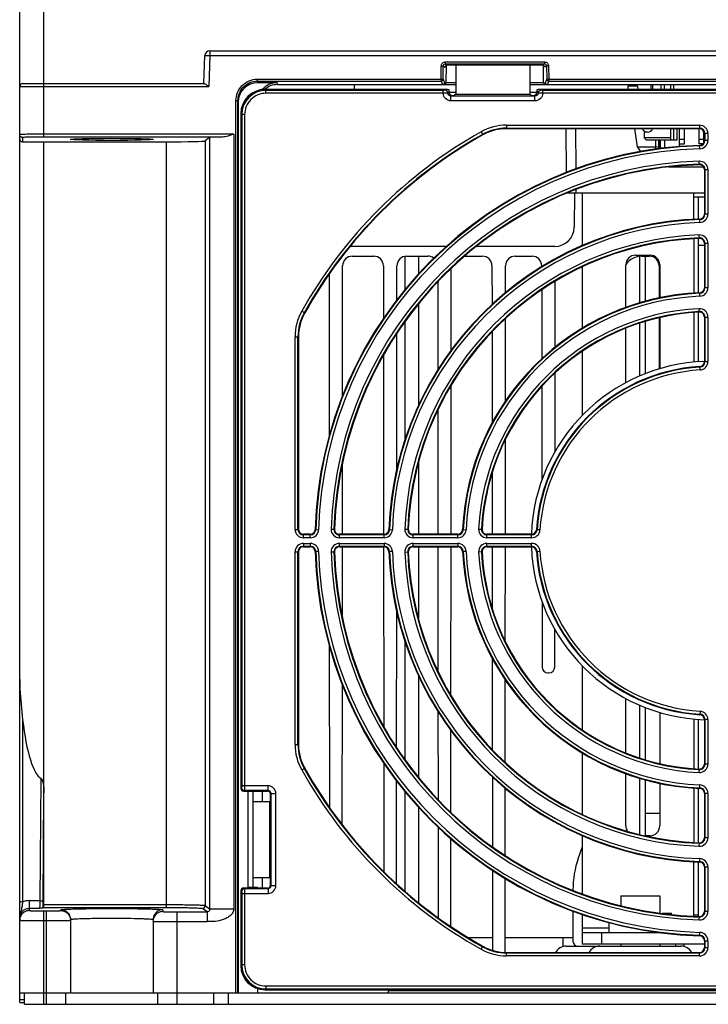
# Model space of a CAD drawing. Header units: millimetres. Extents: x 66 to 1727, y -68 to 939.
# Tile 2 of 72: x 166 to 237, y 77 to 178. Entities that reach past the tile are written whole.
import ezdxf

# ---------------------------------------------------------------- set-up
doc = ezdxf.new("R2010")
doc.units = ezdxf.units.MM
doc.header["$LTSCALE"] = 65.395
for name, color, linetype in [('03_ALL_AXES', 7, 'CONTINUOUS'), ('07_ALL_FEATURES', 7, 'CONTINUOUS'), ('3_ALL_AXES', 7, 'CONTINUOUS'), ('7_ALL_FEATURES', 7, 'CONTINUOUS')]:
    doc.layers.add(name, color=color, linetype=linetype)

msp = doc.modelspace()

# ---------------------------------------------------------------- linework, layer by layer
at = {"layer": '03_ALL_AXES', "color": 7, "linetype": 'Continuous'}
for p, q in [((232.263, 96.407), (230.763, 96.407)), ((222.263, 83.607), (222.263, 82.649))]:
    msp.add_line(p, q, dxfattribs=at)
at = {"layer": '07_ALL_FEATURES', "color": 7, "linetype": 'Continuous'}
for p, q in [((166.263, 76.907), (166.263, 181.507)), ((168.763, 166.196), (168.763, 181.507)), ((185.865, 175.107), (185.865, 174.607)), ((185.865, 175.107), (396.661, 175.107)), ((185.263, 171.707), (185.365, 174.624)), ((185.365, 174.624), (185.865, 174.607)), ((185.865, 174.607), (185.753, 171.407)), ((185.865, 174.607), (396.661, 174.607)), ((210.135, 173.943), (210.135, 173.743)), ((210.135, 173.943), (220.391, 173.943)), ((210.135, 173.743), (210.318, 173.607)), ((210.135, 173.743), (220.391, 173.743)), ((220.391, 173.743), (220.208, 173.607)), ((220.391, 173.943), (220.391, 173.743)), ((209.713, 172.168), (209.735, 173.549)), ((209.735, 173.549), (209.935, 173.546)), ((209.913, 172.165), (209.935, 173.546)), ((209.935, 173.546), (210.118, 173.41)), ((210.235, 171.803), (210.263, 173.607)), ((220.208, 173.607), (210.318, 173.607)), ((220.291, 171.803), (220.263, 173.607)), ((220.591, 173.546), (220.408, 173.41)), ((220.791, 173.549), (220.591, 173.546)), ((220.591, 173.546), (220.613, 172.165)), ((220.791, 173.549), (220.813, 172.168)), ((166.563, 171.707), (185.305, 171.707)), ((190.763, 172.168), (190.763, 171.969)), ((190.763, 172.168), (209.713, 172.168)), ((190.763, 171.969), (190.797, 171.801)), ((190.763, 171.969), (209.713, 171.969)), ((192.797, 171.801), (190.797, 171.801)), ((192.797, 171.801), (192.836, 171.607)), ((209.713, 172.168), (209.713, 171.969)), ((209.713, 172.168), (209.913, 172.165)), ((209.713, 171.969), (209.854, 171.607)), ((209.913, 172.165), (210.054, 171.803)), ((210.054, 171.803), (210.235, 171.803)), ((211.246, 171.803), (210.235, 171.803)), ((220.291, 171.803), (218.88, 171.803)), ((220.291, 171.803), (220.472, 171.803)), ((220.472, 171.803), (220.613, 172.165)), ((220.813, 172.168), (220.613, 172.165)), ((220.672, 171.607), (220.813, 171.969)), ((220.813, 172.168), (220.813, 171.969)), ((220.813, 172.168), (285.713, 172.168)), ((220.813, 171.969), (285.713, 171.969)), ((166.263, 171.407), (185.753, 171.407)), ((192.836, 171.607), (211.246, 171.607)), ((200.763, 171.607), (200.754, 171.107)), ((218.88, 171.607), (287.446, 171.607)), ((228.963, 171.457), (228.963, 171.107)), ((229.963, 171.457), (228.963, 171.457)), ((230.066, 171.107), (229.963, 171.457)), ((231.363, 171.107), (231.363, 171.607)), ((231.563, 171.107), (231.563, 171.607)), ((232.363, 171.607), (232.363, 171.107)), ((232.763, 171.107), (232.763, 171.607)), ((233.363, 171.607), (233.363, 171.107)), ((233.663, 171.607), (233.663, 171.107)), ((188.566, 77.907), (188.566, 169.963)), ((188.566, 169.963), (188.766, 169.963)), ((188.766, 77.907), (188.766, 169.963)), ((188.766, 169.963), (188.8, 169.797)), ((188.8, 169.797), (188.8, 77.907)), ((222.636, 162.517), (222.597, 167.057)), ((223.633, 162.902), (223.596, 167.057)), ((229.667, 167.057), (229.933, 165.18)), ((230.663, 166.707), (230.663, 166.107)), ((230.993, 166.707), (230.663, 166.707)), ((233.363, 167.057), (233.363, 165.907)), ((233.663, 167.057), (233.663, 165.907)), ((234.063, 165.907), (234.063, 167.057)), ((234.313, 165.205), (234.313, 167.057)), ((234.813, 165.507), (234.813, 167.057)), ((236.313, 165.507), (236.313, 167.057)), ((236.813, 165.627), (236.813, 166.77)), ((166.563, 166.139), (166.563, 165.707)), ((166.563, 165.707), (181.4, 165.707)), ((188.341, 166.496), (168.763, 166.496)), ((187.168, 166.196), (168.763, 166.196)), ((168.763, 86.999), (168.763, 165.707)), ((181.4, 86.699), (181.4, 165.707)), ((185.842, 166.141), (185.398, 165.808)), ((185.398, 165.808), (185.398, 86.905)), ((185.842, 166.141), (185.842, 86.572)), ((188.341, 166.496), (188.341, 86.572)), ((230.863, 165.907), (230.663, 166.107)), ((233.363, 166.107), (230.663, 166.107)), ((230.863, 165.907), (234.063, 165.907)), ((231.863, 164.934), (231.863, 165.907)), ((232.163, 164.977), (232.163, 165.907)), ((232.263, 164.991), (232.263, 165.907)), ((232.303, 165.907), (232.303, 164.997)), ((232.753, 165.907), (232.753, 165.061)), ((234.813, 165.957), (234.313, 165.957)), ((236.813, 165.957), (236.313, 165.957)), ((229.933, 165.18), (230.286, 164.709)), ((229.933, 165.18), (231.863, 165.18)), ((231.863, 165.18), (232.163, 165.233)), ((234.313, 165.507), (234.813, 165.507)), ((236.733, 165.507), (236.313, 165.507)), ((233.19, 163.107), (236.784, 163.107)), ((234.313, 163.201), (234.313, 163.107)), ((223.655, 160.407), (223.651, 160.767)), ((236.863, 160.407), (222.675, 160.407)), ((223.471, 160.407), (223.441, 156.889)), ((210.281, 154.907), (200.362, 154.907)), ((221.441, 154.907), (213.385, 154.907)), ((200.562, 153.907), (202.764, 153.907)), ((205.97, 153.907), (205.97, 150.395)), ((206.162, 153.907), (208.364, 153.907)), ((207.384, 153.907), (207.384, 152.027)), ((212.142, 153.907), (213.964, 153.907)), ((217.362, 153.907), (219.089, 153.907)), ((230.177, 153.907), (230.177, 149.082)), ((230.413, 153.907), (231.189, 153.907)), ((230.763, 153.907), (230.763, 149.232)), ((199.553, 139.434), (199.562, 152.907)), ((203.764, 152.907), (203.767, 147.436)), ((205.16, 149.377), (205.162, 152.907)), ((210.756, 144.184), (210.762, 152.627)), ((214.964, 152.907), (214.966, 148.888)), ((216.36, 150.128), (216.362, 152.907)), ((220.089, 152.908), (220.089, 152.794)), ((232.189, 152.908), (232.193, 149.597)), ((198.164, 151.998), (198.176, 135.324)), ((209.365, 151.224), (209.371, 142.127)), ((220.092, 150.412), (220.1, 143.293)), ((221.477, 144.488), (221.485, 151.32)), ((207.384, 148.963), (207.384, 138.454)), ((216.353, 138.933), (216.359, 147.453)), ((232.195, 147.543), (232.201, 142.261)), ((205.97, 147.123), (205.97, 134.828)), ((230.177, 146.978), (230.177, 141.523)), ((230.763, 147.146), (230.763, 141.766)), ((205.148, 131.857), (205.157, 145.926)), ((214.968, 146.094), (214.975, 136.652)), ((203.77, 143.655), (203.783, 125.206)), ((221.465, 133.755), (221.474, 141.836)), ((210.743, 125.207), (210.754, 140.59)), ((220.104, 140.453), (220.115, 130.84)), ((209.374, 138.015), (209.383, 125.207)), ((216.343, 125.207), (216.35, 134.946)), ((199.543, 125.206), (199.548, 132.447)), ((207.384, 132.571), (207.384, 125.207)), ((214.978, 131.497), (214.983, 125.207)), ((199.537, 116.715), (199.542, 123.906)), ((203.783, 123.906), (203.796, 105.412)), ((207.384, 123.907), (207.384, 116.542)), ((209.383, 123.907), (209.392, 111.056)), ((210.732, 108.556), (210.742, 123.907)), ((214.983, 123.907), (214.988, 117.582)), ((216.336, 114.195), (216.342, 123.907)), ((220.129, 118.227), (220.137, 111.506)), ((205.128, 103.23), (205.138, 117.296)), ((221.439, 111.506), (221.443, 115.399)), ((205.97, 114.285), (205.97, 101.99)), ((198.19, 113.74), (198.202, 97.062)), ((214.991, 112.431), (214.998, 102.987)), ((220.737, 110.907), (220.839, 110.907)), ((199.523, 95.239), (199.533, 109.731)), ((207.384, 110.659), (207.384, 100.15)), ((216.327, 101.689), (216.333, 110.21)), ((209.395, 106.949), (209.401, 97.85)), ((230.177, 107.59), (230.177, 102.135)), ((230.763, 107.347), (230.763, 101.967)), ((166.563, 106.105), (166.563, 87.277)), ((210.724, 96.521), (210.729, 104.964)), ((203.799, 101.631), (203.806, 90.396)), ((168.38, 87.404), (168.474, 99.993)), ((205.119, 89.171), (205.126, 99.779)), ((215, 100.195), (215.005, 92.974)), ((230.177, 100.031), (230.177, 94.258)), ((230.763, 99.881), (230.763, 94.111)), ((189.8, 98.707), (189.8, 88.743)), ((190.308, 98.707), (190.308, 88.752)), ((205.97, 98.718), (205.97, 88.377)), ((216.321, 92.081), (216.325, 99.012)), ((168.68, 87.342), (168.763, 98.517)), ((207.384, 97.086), (207.384, 87.226)), ((209.403, 95.02), (209.41, 85.674)), ((210.716, 84.754), (210.722, 93.798)), ((224.263, 92.957), (223.861, 91.793)), ((215.006, 90.558), (215.012, 82.279)), ((216.314, 82.057), (216.319, 89.711)), ((190.8, 88.743), (189.8, 88.743)), ((223.313, 88.528), (223.313, 88.477)), ((167.263, 86.378), (167.263, 87.404)), ((167.263, 87.404), (168.38, 87.404)), ((167.263, 86.612), (168.337, 86.612)), ((168.753, 86.699), (168.666, 86.634)), ((168.753, 86.699), (181.4, 86.699)), ((168.763, 86.999), (181.4, 86.999)), ((170.513, 86.378), (170.513, 86.457)), ((181.013, 86.457), (181.013, 86.274)), ((185.593, 86.234), (185.098, 86.605)), ((185.398, 86.905), (185.842, 86.572)), ((185.842, 86.572), (188.341, 86.572)), ((168.763, 76.707), (168.763, 86.339)), ((168.763, 86.339), (169.013, 86.339)), ((169.013, 76.707), (169.013, 86.339)), ((171.513, 85.379), (171.513, 77.907)), ((180.013, 85.457), (180.013, 77.907)), ((182.513, 76.707), (182.513, 86.234)), ((182.513, 86.234), (185.593, 86.234)), ((185.593, 86.234), (185.593, 85.235)), ((223.313, 86.335), (223.313, 83.207)), ((168.763, 85.34), (169.013, 85.34)), ((182.513, 85.235), (185.593, 85.235)), ((212.526, 83.607), (215.011, 83.607)), ((216.315, 83.607), (223.313, 83.607)), ((222.627, 82.707), (234.449, 82.707)), ((233.896, 82.907), (233.883, 82.707)), ((234.781, 82.684), (234.796, 82.907)), ((190.8, 78.326), (190.8, 77.907)), ((166.263, 77.907), (171.513, 77.907)), ((166.763, 76.707), (166.763, 77.907)), ((171.013, 76.707), (171.013, 77.907)), ((171.567, 77.907), (188.766, 77.907)), ((180.513, 76.707), (180.513, 77.907)), ((186.263, 77.907), (186.263, 76.707)), ((187.763, 77.907), (187.763, 76.707)), ((188.8, 77.907), (190.8, 77.907)), ((190.824, 77.907), (391.702, 77.907)), ((204.263, 78.207), (204.263, 77.891)), ((204.263, 78.134), (268.663, 78.134)), ((166.263, 77.196), (166.763, 77.196)), ((166.263, 76.907), (166.763, 76.907)), ((166.763, 76.707), (415.763, 76.707))]:
    msp.add_line(p, q, dxfattribs=at)
at = {"layer": '07_ALL_FEATURES', "color": 6, "linetype": 'Continuous'}
for p, q in [((233.313, 171.656), (233.313, 171.657)), ((233.813, 171.657), (233.813, 171.656)), ((235.313, 171.656), (235.313, 171.657)), ((235.813, 171.657), (235.813, 171.656))]:
    msp.add_line(p, q, dxfattribs=at)
at = {"layer": '07_ALL_FEATURES', "color": 7, "linetype": 'Continuous'}
for centre, radius, start, end in [((185.865, 174.607), 0.5, 90, 178), ((166.563, 171.407), 0.3, 90, 180), ((230.993, 167.277), 0.57, 202.72948, 337.28184), ((166.563, 166.007), 0.3, 180, 270), ((221.441, 156.907), 2, 270, 359.5), ((200.562, 152.907), 1, 90, 179.96076), ((202.764, 152.907), 1, 0.03924, 90), ((206.162, 152.907), 1, 90, 179.96076), ((208.364, 152.907), 1, 52.21686, 90), ((213.964, 152.907), 1, 0.03924, 90), ((217.362, 152.907), 1, 90, 179.96076), ((219.089, 152.907), 1, 0.06662, 90), ((230.413, 151.907), 2, 90, 145.6192), ((231.189, 152.907), 1, 0.06662, 90), ((220.737, 111.507), 0.6, 180.06662, 270), ((220.839, 111.507), 0.6, 270, 359.93338), ((233.313, 88.528), 10, 160.9423, 180), ((167.264, 85.408), 1.996, 90.027, 103.6751), ((167.279, 85.602), 1.015, 131.09372, 149.15449), ((167.264, 85.412), 1.993, 103.70014, 110.59568), ((167.269, 85.611), 1.002, 120.92092, 131.016), ((167.266, 85.616), 0.997, 115.74737, 120.9018), ((168.028, 85.6), 1.765, 176.0296, 180.00175), ((167.284, 85.372), 1.022, 154.52278, 167.29741), ((167.282, 85.601), 1.019, 149.20515, 158.58482), ((170.494, 85.452), 1.019, 15.02133, 26.10921), ((170.543, 85.379), 0.97, 0.01401, 4.61561), ((181.002, 85.273), 0.99, 169.36546, 179.93208), ((181.035, 85.267), 1.023, 154.53071, 169.39701), ((222.627, 81.407), 1.3, 90, 149.85164), ((223.813, 83.207), 0.5, 180, 270), ((226.077, 81.407), 1.3, 90, 149.85164), ((234.449, 81.407), 1.3, 30.14836, 90)]:
    msp.add_arc(centre, radius, start, end, dxfattribs=at)
for centre, major_axis, ratio, start_param, end_param in [((210.318, 173.406), (-0.12, 0.161), 0.9977648, -0.6391879, 0.9144816), ((220.208, 173.406), (0.12, 0.161), 0.9977648, -0.9144816, 0.6391879), ((190.8, 169.794), (0.393, -1.969), 0.9960441, 2.9454252, 4.5147005), ((192.8, 169.794), (-0.393, 1.969), 0.9960441, -0.1961674, 0.6726462), ((192.838, 169.6), (-0.439, 1.958), 0.996801, -0.2199289, 0.4986741), ((181.4, 165.811), (4, 0), 0.0261859, -1.5707963, -0.0349066), ((188.341, 166.139), (2.5, 0), 0.0261859, 2.0590759, 3.1066861), ((168.763, 111.707), (0, 11.792), 0.212, -4.2174549, -3.2575917), ((168.752, 86.999), (0, 0.3), 0.0349208, -3.1154127, -1.5707963)]:
    msp.add_ellipse(centre, major_axis=major_axis, ratio=ratio, start_param=start_param, end_param=end_param, dxfattribs=at)
msp.add_ellipse((175.763, 165.955), major_axis=(4.254, 0), ratio=0.0261859, dxfattribs=at)
for points, knots in [([(209.735, 173.549), (209.737, 173.65), (209.824, 173.859), (210.034, 173.943), (210.135, 173.943)], [0, 0, 0, 0, 0.4995648, 1, 1, 1, 1]), ([(209.935, 173.546), (209.936, 173.597), (209.979, 173.701), (210.085, 173.743), (210.135, 173.743)], [0, 0, 0, 0, 0.5006518, 1, 1, 1, 1]), ([(220.391, 173.943), (220.492, 173.943), (220.702, 173.859), (220.789, 173.651), (220.791, 173.549)], [0, 0, 0, 0, 0.4995766, 1, 1, 1, 1]), ([(220.391, 173.743), (220.441, 173.743), (220.547, 173.701), (220.59, 173.597), (220.591, 173.546)], [0, 0, 0, 0, 0.5006003, 1, 1, 1, 1]), ([(185.305, 171.707), (185.335, 171.707), (185.405, 171.667), (185.553, 171.568), (185.67, 171.472), (185.753, 171.407)], [0, 0, 0, 0, 0.1694547, 0.4159898, 1, 1, 1, 1]), ([(188.566, 169.963), (188.566, 170.526), (189.033, 171.696), (190.202, 172.168), (190.763, 172.168)], [0, 0, 0, 0, 0.5005322, 1, 1, 1, 1]), ([(188.766, 169.963), (188.766, 170.475), (189.19, 171.539), (190.253, 171.969), (190.763, 171.969)], [0, 0, 0, 0, 0.5005447, 1, 1, 1, 1]), ([(209.713, 171.969), (209.763, 171.969), (209.868, 172.011), (209.912, 172.115), (209.913, 172.165)], [0, 0, 0, 0, 0.5005563, 1, 1, 1, 1]), ([(210.054, 171.803), (210.053, 171.753), (210.009, 171.648), (209.904, 171.607), (209.854, 171.607)], [0, 0, 0, 0, 0.5001527, 1, 1, 1, 1]), ([(210.235, 171.803), (210.234, 171.748), (210.188, 171.643), (210.086, 171.607), (210.042, 171.607)], [0, 0, 0, 0, 0.5571944, 1, 1, 1, 1]), ([(220.291, 171.803), (220.292, 171.748), (220.337, 171.643), (220.44, 171.607), (220.484, 171.607)], [0, 0, 0, 0, 0.5572393, 1, 1, 1, 1]), ([(220.472, 171.803), (220.473, 171.753), (220.516, 171.648), (220.622, 171.607), (220.672, 171.607)], [0, 0, 0, 0, 0.5000145, 1, 1, 1, 1]), ([(220.613, 172.165), (220.614, 172.115), (220.658, 172.011), (220.763, 171.969), (220.813, 171.969)], [0, 0, 0, 0, 0.4994438, 1, 1, 1, 1]), ([(168.763, 166.496), (168.444, 166.496), (167.981, 166.495), (167.393, 166.487), (167.016, 166.482), (166.717, 166.469), (166.47, 166.471), (166.363, 166.442), (166.263, 166.455), (166.263, 166.439)], [0, 0, 0, 0, 0.3821847, 0.5549561, 0.7064553, 0.8308767, 0.9232995, 0.9802973, 1, 1, 1, 1]), ([(168.763, 166.196), (168.482, 166.196), (168.075, 166.195), (167.557, 166.187), (167.226, 166.182), (166.962, 166.17), (166.745, 166.169), (166.651, 166.144), (166.563, 166.153), (166.563, 166.139)], [0, 0, 0, 0, 0.3820928, 0.554823, 0.7062897, 0.830691, 0.9231155, 0.9801522, 1, 1, 1, 1]), ([(188.341, 166.496), (188.144, 166.428), (187.763, 166.297), (187.364, 166.199), (187.168, 166.196)], [0, 0, 0, 0, 0.5152806, 1, 1, 1, 1]), ([(166.263, 110.26), (166.263, 109.916), (166.294, 108.527), (166.444, 107.144), (166.563, 106.105)], [0, 0, 0, 0, 0.2473721, 1, 1, 1, 1]), ([(168.474, 99.993), (168.529, 99.963), (168.59, 99.837), (168.668, 99.6), (168.744, 99.154), (168.763, 98.772), (168.763, 98.517)], [0, 0, 0, 0, 0.1237683, 0.2489323, 0.4992901, 1, 1, 1, 1]), ([(168.337, 86.612), (168.356, 86.623), (168.345, 86.721), (168.374, 86.864), (168.374, 87.117), (168.379, 87.301), (168.38, 87.404)], [0, 0, 0, 0, 0.0822427, 0.2930127, 0.6104928, 1, 1, 1, 1]), ([(168.38, 87.404), (168.45, 87.404), (168.533, 87.391), (168.675, 87.375), (168.68, 87.342)], [0, 0, 0, 0, 0.6744616, 1, 1, 1, 1]), ([(166.563, 87.277), (166.492, 87.277), (166.413, 87.267), (166.263, 87.248), (166.263, 87.215)], [0, 0, 0, 0, 0.6842812, 1, 1, 1, 1]), ([(166.483, 86.72), (166.468, 86.65), (166.41, 86.39), (166.33, 86.135), (166.296, 85.945)], [0, 0, 0, 0, 0.270228, 1, 1, 1, 1]), ([(167.263, 86.378), (167.078, 86.378), (166.701, 86.272), (166.441, 85.979), (166.362, 85.812)], [0, 0, 0, 0, 0.500026, 1, 1, 1, 1]), ([(166.563, 87.277), (166.558, 87.227), (166.538, 87.041), (166.51, 86.855), (166.483, 86.72)], [0, 0, 0, 0, 0.2663997, 1, 1, 1, 1]), ([(167.263, 86.378), (167.263, 86.369), (167.323, 86.375), (167.387, 86.358), (167.535, 86.357), (167.715, 86.349), (167.941, 86.346), (168.293, 86.34), (168.572, 86.339), (168.763, 86.339)], [0, 0, 0, 0, 0.0199369, 0.0769263, 0.169401, 0.293583, 0.4449046, 0.6176877, 1, 1, 1, 1]), ([(168.666, 86.634), (168.656, 86.626), (168.613, 86.63), (168.508, 86.615), (168.408, 86.615), (168.337, 86.612)], [0, 0, 0, 0, 0.1127857, 0.3506772, 1, 1, 1, 1]), ([(168.666, 86.634), (168.668, 86.683), (168.675, 86.92), (168.679, 87.156), (168.68, 87.342)], [0, 0, 0, 0, 0.2111499, 1, 1, 1, 1]), ([(169.013, 86.339), (169.204, 86.339), (169.482, 86.34), (169.835, 86.346), (170.061, 86.349), (170.241, 86.357), (170.389, 86.358), (170.453, 86.375), (170.513, 86.369), (170.513, 86.378)], [0, 0, 0, 0, 0.3823081, 0.5551018, 0.7064308, 0.8306107, 0.9231137, 0.9801626, 1, 1, 1, 1]), ([(170.513, 86.457), (170.513, 86.467), (170.563, 86.474), (170.624, 86.488), (170.757, 86.499), (171.014, 86.518), (171.455, 86.537), (172.097, 86.557), (172.883, 86.573), (174.121, 86.59), (175.763, 86.598), (177.405, 86.59), (178.642, 86.573), (179.428, 86.557), (180.071, 86.537), (180.512, 86.518), (180.769, 86.499), (180.901, 86.488), (180.963, 86.474), (181.013, 86.467), (181.013, 86.457)], [0, 0, 0, 0, 0.0027185, 0.0100225, 0.0219904, 0.0385514, 0.0847398, 0.1468673, 0.222541, 0.3088875, 0.5000022, 0.6911159, 0.7774611, 0.8531315, 0.9152579, 0.9614481, 0.9780082, 0.9899726, 0.9972755, 1, 1, 1, 1]), ([(170.513, 86.457), (170.696, 86.457), (171.069, 86.353), (171.329, 86.064), (171.409, 85.9)], [0, 0, 0, 0, 0.5000318, 1, 1, 1, 1]), ([(170.513, 86.378), (170.696, 86.378), (171.071, 86.273), (171.331, 85.983), (171.411, 85.818)], [0, 0, 0, 0, 0.5000296, 1, 1, 1, 1]), ([(181.013, 86.457), (180.799, 86.457), (180.357, 86.311), (180.103, 85.923), (180.047, 85.716)], [0, 0, 0, 0, 0.4998492, 1, 1, 1, 1]), ([(181.4, 86.999), (181.9, 86.999), (182.626, 86.996), (183.552, 86.984), (184.146, 86.974), (184.636, 86.957), (185.013, 86.95), (185.245, 86.92), (185.37, 86.925), (185.398, 86.905)], [0, 0, 0, 0, 0.3746559, 0.5446598, 0.6946414, 0.8191817, 0.9136153, 0.9745684, 1, 1, 1, 1]), ([(181.4, 86.699), (181.862, 86.699), (182.534, 86.696), (183.391, 86.684), (183.94, 86.674), (184.393, 86.658), (184.742, 86.65), (184.956, 86.621), (185.073, 86.624), (185.098, 86.605)], [0, 0, 0, 0, 0.3745898, 0.5445644, 0.6945361, 0.819079, 0.9135239, 0.9745041, 1, 1, 1, 1]), ([(185.098, 86.605), (185.174, 86.605), (185.334, 86.669), (185.398, 86.829), (185.398, 86.905)], [0, 0, 0, 0, 0.4999529, 1, 1, 1, 1]), ([(185.842, 86.572), (185.843, 86.512), (185.852, 86.352), (185.686, 86.234), (185.593, 86.234)], [0, 0, 0, 0, 0.3884426, 1, 1, 1, 1]), ([(188.341, 86.572), (188.341, 86.433), (188.268, 86.151), (187.983, 85.833), (187.624, 85.615), (187.112, 85.395), (186.43, 85.224), (185.871, 85.236), (185.593, 85.235)], [0, 0, 0, 0, 0.1247931, 0.2495414, 0.374689, 0.4998553, 0.7497999, 1, 1, 1, 1]), ([(166.263, 85.379), (166.263, 85.37), (166.32, 85.379), (166.38, 85.361), (166.523, 85.364), (166.624, 85.358), (166.684, 85.357)], [0, 0, 0, 0, 0.0658144, 0.2568769, 0.5703317, 1, 1, 1, 1]), ([(166.684, 85.357), (166.818, 85.354), (167.51, 85.342), (168.203, 85.34), (168.763, 85.34)], [0, 0, 0, 0, 0.1922257, 1, 1, 1, 1]), ([(169.013, 85.34), (169.565, 85.34), (170.304, 85.339), (171.13, 85.36), (171.406, 85.363), (171.494, 85.374)], [0, 0, 0, 0, 0.6677173, 0.8916393, 1, 1, 1, 1]), ([(171.494, 85.374), (171.499, 85.375), (171.504, 85.376), (171.513, 85.377), (171.513, 85.379)], [0, 0, 0, 0, 0.7311892, 1, 1, 1, 1]), ([(171.513, 85.457), (171.513, 85.469), (171.57, 85.478), (171.643, 85.494), (171.798, 85.507), (171.91, 85.516), (171.977, 85.52)], [0, 0, 0, 0, 0.0714474, 0.2615587, 0.5722034, 1, 1, 1, 1]), ([(171.977, 85.52), (172.646, 85.562), (173.77, 85.581), (175.363, 85.597), (176.72, 85.594), (177.811, 85.58), (178.591, 85.561), (179.073, 85.546), (179.451, 85.524), (179.756, 85.512), (179.893, 85.48), (180.013, 85.479), (180.013, 85.457)], [0, 0, 0, 0, 0.2497341, 0.4191591, 0.5942768, 0.7557618, 0.8257073, 0.8858153, 0.9343974, 0.9701648, 0.992129, 1, 1, 1, 1]), ([(181.013, 86.274), (180.828, 86.274), (180.451, 86.167), (180.191, 85.874), (180.112, 85.707)], [0, 0, 0, 0, 0.500026, 1, 1, 1, 1]), ([(181.013, 86.274), (181.013, 86.264), (181.073, 86.27), (181.137, 86.253), (181.285, 86.253), (181.465, 86.245), (181.691, 86.241), (182.043, 86.236), (182.322, 86.234), (182.513, 86.234)], [0, 0, 0, 0, 0.0199369, 0.0769263, 0.169401, 0.293583, 0.4449046, 0.6176877, 1, 1, 1, 1]), ([(180.013, 85.274), (180.013, 85.265), (180.07, 85.274), (180.13, 85.257), (180.273, 85.259), (180.374, 85.254), (180.434, 85.252)], [0, 0, 0, 0, 0.0658144, 0.2568769, 0.5703317, 1, 1, 1, 1]), ([(180.434, 85.252), (180.568, 85.249), (181.26, 85.237), (181.953, 85.235), (182.513, 85.235)], [0, 0, 0, 0, 0.1922257, 1, 1, 1, 1])]:
    msp.add_open_spline(points, degree=3, knots=knots, dxfattribs=at)
for points in [[(166.273, 166.361), (166.267, 166.386), (166.263, 166.413), (166.263, 166.439)], [(166.563, 166.139), (166.441, 166.139), (166.305, 166.244), (166.273, 166.361)], [(166.833, 86.514), (166.965, 86.578), (167.116, 86.612), (167.263, 86.612)], [(166.263, 85.6), (166.263, 85.727), (166.287, 85.855), (166.333, 85.973)], [(166.288, 85.597), (166.271, 85.526), (166.263, 85.452), (166.263, 85.379)], [(166.296, 85.945), (166.282, 85.871), (166.272, 85.797), (166.267, 85.722)], [(171.411, 85.818), (171.466, 85.706), (171.5, 85.581), (171.51, 85.457)], [(171.478, 85.716), (171.501, 85.632), (171.513, 85.544), (171.513, 85.457)], [(180.047, 85.716), (180.025, 85.632), (180.013, 85.544), (180.013, 85.457)]]:
    msp.add_open_spline(points, degree=3, dxfattribs=at)
at = {"layer": '3_ALL_AXES', "color": 7, "linetype": 'Continuous'}
for p, q in [((229.763, 154.007), (231.263, 154.007)), ((228.763, 148.595), (228.763, 153.007)), ((232.263, 153.007), (232.263, 149.61)), ((232.263, 147.556), (232.263, 142.28)), ((228.763, 140.838), (228.763, 146.449)), ((228.763, 102.664), (228.763, 108.275)), ((232.263, 106.833), (232.263, 101.557)), ((228.763, 95.107), (228.763, 100.518)), ((232.263, 99.503), (232.263, 95.107)), ((231.263, 94.107), (230.783, 94.107)), ((228.263, 87.907), (232.263, 87.907)), ((228.263, 87.907), (228.263, 86.894)), ((232.263, 87.907), (232.263, 86.14)), ((228.263, 82.907), (228.263, 82.707)), ((232.263, 82.907), (232.263, 82.707))]:
    msp.add_line(p, q, dxfattribs=at)
for centre, radius, start, end in [((229.763, 153.007), 1, 90, 180), ((231.263, 153.007), 1, 0, 90), ((237.513, 124.557), 18.5, 92.0118, 177.97638), ((237.513, 124.557), 18.5, 182.02362, 267.9882), ((229.763, 95.107), 1, 180, 212.42398), ((231.263, 95.107), 1, 270, 0)]:
    msp.add_arc(centre, radius, start, end, dxfattribs=at)
at = {"layer": '7_ALL_FEATURES', "color": 7, "linetype": 'Continuous'}
for p, q in [((211.246, 173.607), (211.246, 170.607)), ((218.88, 173.607), (218.88, 170.607)), ((191.649, 171.017), (191.56, 171.107)), ((210.263, 171.107), (191.56, 171.107)), ((191.649, 170.717), (191.649, 171.017)), ((209.93, 171.017), (191.649, 171.017)), ((209.93, 170.717), (191.649, 170.717)), ((209.93, 170.717), (209.93, 171.017)), ((210.263, 171.107), (210.129, 171.026)), ((210.563, 170.807), (210.428, 170.728)), ((210.428, 170.728), (210.563, 170.784)), ((210.563, 170.784), (210.563, 170.807)), ((211.246, 170.807), (210.563, 170.807)), ((219.563, 170.807), (218.88, 170.807)), ((219.563, 170.807), (219.563, 170.784)), ((219.698, 170.728), (219.563, 170.807)), ((219.698, 170.728), (219.563, 170.784)), ((219.997, 171.026), (219.863, 171.107)), ((286.463, 171.107), (219.863, 171.107)), ((220.196, 170.717), (220.196, 171.017)), ((286.13, 171.017), (220.196, 171.017)), ((286.13, 170.717), (220.196, 170.717)), ((210.73, 170.431), (210.863, 170.484)), ((210.73, 169.932), (210.73, 170.431)), ((219.395, 170.431), (210.73, 170.431)), ((219.395, 169.932), (210.73, 169.932)), ((210.863, 170.484), (211.063, 170.484)), ((211.246, 170.607), (211.063, 170.484)), ((211.246, 170.607), (218.88, 170.607)), ((218.88, 170.607), (219.063, 170.484)), ((219.063, 170.484), (219.263, 170.484)), ((219.395, 170.431), (219.263, 170.484)), ((219.395, 169.932), (219.395, 170.431)), ((189.063, 168.61), (189.063, 99.006)), ((189.153, 168.52), (189.063, 168.61)), ((189.153, 168.52), (189.153, 99.259)), ((189.452, 168.52), (189.153, 168.52)), ((189.452, 168.52), (189.452, 99.259)), ((213.849, 166.731), (214.025, 166.417)), ((216.471, 167.416), (216.471, 167.057)), ((216.471, 167.416), (236.363, 167.416)), ((216.471, 167.116), (236.363, 167.116)), ((236.363, 167.057), (216.471, 167.057)), ((236.363, 167.416), (236.363, 167.057)), ((236.863, 166.557), (236.863, 165.84)), ((237.222, 166.557), (236.863, 166.557)), ((237.222, 165.84), (236.863, 165.84)), ((236.923, 166.557), (236.923, 165.84)), ((237.222, 166.557), (237.222, 165.84)), ((236.387, 164.981), (236.377, 165.341)), ((236.348, 163.339), (236.337, 163.698)), ((236.863, 162.839), (236.863, 158.237)), ((236.863, 162.839), (237.222, 162.839)), ((236.923, 162.839), (236.923, 158.237)), ((237.222, 162.839), (237.222, 158.237)), ((224.263, 160.407), (224.263, 154.967)), ((235.763, 157.69), (235.763, 160.407)), ((236.863, 160.007), (235.763, 160.007)), ((236.263, 157.728), (236.263, 160.007)), ((236.392, 157.378), (236.38, 157.737)), ((237.222, 158.237), (236.863, 158.237)), ((235.763, 155.689), (235.763, 150.079)), ((236.263, 150.121), (236.263, 155.728)), ((236.344, 155.735), (236.331, 156.094)), ((236.863, 155.007), (236.263, 155.007)), ((236.863, 155.235), (236.863, 150.631)), ((236.863, 155.235), (237.222, 155.235)), ((236.923, 155.235), (236.923, 150.631)), ((237.222, 155.235), (237.222, 150.631)), ((224.263, 152.786), (224.263, 146.454)), ((237.222, 150.631), (236.863, 150.631)), ((236.401, 149.772), (236.385, 150.132)), ((236.338, 148.127), (236.32, 148.486)), ((195.339, 148.221), (195.652, 148.045)), ((235.763, 148.072), (235.763, 142.968)), ((236.263, 143.002), (236.263, 148.127)), ((236.863, 147.628), (236.863, 143.021)), ((236.863, 147.628), (237.222, 147.628)), ((236.923, 147.628), (236.923, 143.021)), ((237.222, 147.628), (237.222, 143.021)), ((194.653, 125.707), (194.653, 145.598)), ((194.653, 145.598), (195.013, 145.598)), ((194.953, 125.707), (194.953, 145.598)), ((195.013, 145.598), (195.013, 125.707)), ((224.263, 144.079), (224.263, 137.454)), ((236.416, 142.163), (236.394, 142.522)), ((236.863, 143.021), (237.222, 143.021)), ((194.653, 125.707), (195.013, 125.707)), ((195.513, 124.847), (195.513, 125.207)), ((196.229, 125.207), (195.513, 125.207)), ((196.229, 125.147), (195.513, 125.147)), ((196.229, 124.847), (196.229, 125.207)), ((196.729, 125.693), (197.088, 125.683)), ((198.371, 125.732), (198.73, 125.722)), ((199.23, 124.847), (199.23, 125.207)), ((203.833, 125.207), (199.23, 125.207)), ((203.833, 125.147), (199.23, 125.147)), ((203.833, 124.847), (203.833, 125.207)), ((204.332, 125.689), (204.692, 125.677)), ((205.976, 125.739), (206.335, 125.725)), ((206.834, 124.847), (206.834, 125.207)), ((211.438, 125.207), (206.834, 125.207)), ((211.438, 125.147), (206.834, 125.147)), ((211.438, 124.847), (211.438, 125.207)), ((211.938, 125.684), (212.297, 125.669)), ((213.583, 125.749), (213.942, 125.731)), ((214.442, 124.847), (214.442, 125.207)), ((219.049, 125.207), (214.442, 125.207)), ((219.049, 125.147), (214.442, 125.147)), ((219.049, 124.847), (219.049, 125.207)), ((219.907, 125.653), (219.548, 125.675)), ((196.229, 124.847), (195.513, 124.847)), ((195.513, 124.266), (195.513, 123.907)), ((195.513, 124.266), (196.229, 124.266)), ((195.513, 123.966), (196.229, 123.966)), ((196.229, 124.266), (196.229, 123.907)), ((203.833, 124.847), (199.23, 124.847)), ((199.23, 123.907), (199.23, 124.266)), ((199.23, 124.266), (203.833, 124.266)), ((199.23, 123.966), (203.833, 123.966)), ((203.833, 124.266), (203.833, 123.907)), ((211.438, 124.847), (206.834, 124.847)), ((206.834, 123.907), (206.834, 124.266)), ((206.834, 124.266), (211.438, 124.266)), ((206.834, 123.966), (211.438, 123.966)), ((211.438, 124.266), (211.438, 123.907)), ((219.049, 124.847), (214.442, 124.847)), ((214.442, 123.907), (214.442, 124.266)), ((214.442, 124.266), (219.049, 124.266)), ((214.442, 123.966), (219.049, 123.966)), ((219.049, 123.907), (219.049, 124.266)), ((194.653, 103.515), (194.653, 123.407)), ((194.653, 123.407), (195.013, 123.407)), ((194.953, 103.515), (194.953, 123.407)), ((195.013, 123.407), (195.013, 103.515)), ((195.513, 123.907), (196.229, 123.907)), ((197.088, 123.43), (196.729, 123.42)), ((198.371, 123.381), (198.73, 123.391)), ((199.23, 123.907), (203.833, 123.907)), ((204.692, 123.436), (204.332, 123.424)), ((205.976, 123.374), (206.335, 123.388)), ((206.834, 123.907), (211.438, 123.907)), ((212.297, 123.444), (211.938, 123.429)), ((213.942, 123.382), (213.583, 123.364)), ((214.442, 123.907), (219.049, 123.907)), ((219.548, 123.438), (219.907, 123.46)), ((224.263, 111.659), (224.263, 105.034)), ((236.416, 106.95), (236.394, 106.591)), ((235.763, 106.145), (235.763, 101.041)), ((236.263, 100.986), (236.263, 106.111)), ((237.222, 106.092), (236.863, 106.092)), ((236.863, 106.092), (236.863, 101.485)), ((236.923, 106.092), (236.923, 101.485)), ((237.222, 106.092), (237.222, 101.485)), ((194.653, 103.515), (195.013, 103.515)), ((224.263, 102.659), (224.263, 96.327)), ((195.339, 100.892), (195.652, 101.068)), ((236.32, 100.627), (236.338, 100.986)), ((237.222, 101.485), (236.863, 101.485)), ((189.143, 99.059), (189.063, 99.006)), ((191.879, 99.259), (189.153, 99.259)), ((189.442, 98.759), (189.363, 98.707)), ((189.363, 98.707), (191.826, 98.707)), ((191.879, 98.759), (189.442, 98.759)), ((191.263, 98.707), (191.263, 97.641)), ((191.879, 98.759), (191.826, 98.707)), ((191.879, 98.759), (191.879, 99.259)), ((235.763, 99.035), (235.763, 93.424)), ((236.263, 93.378), (236.263, 98.992)), ((236.385, 98.981), (236.401, 99.341)), ((190.327, 97.641), (192.061, 97.641)), ((192.126, 97.707), (192.061, 97.641)), ((192.063, 89.769), (192.061, 97.641)), ((192.179, 98.46), (192.126, 98.407)), ((192.126, 97.707), (192.126, 98.407)), ((192.179, 88.953), (192.179, 98.46)), ((192.179, 98.46), (192.678, 98.46)), ((192.678, 88.953), (192.678, 98.46)), ((236.863, 98.482), (237.222, 98.482)), ((236.863, 98.482), (236.863, 93.878)), ((236.923, 98.482), (236.923, 93.878)), ((237.222, 98.482), (237.222, 93.878)), ((224.263, 94.147), (224.263, 88.109)), ((237.222, 93.878), (236.863, 93.878)), ((236.331, 93.019), (236.344, 93.378)), ((236.38, 91.376), (236.392, 91.735)), ((235.763, 85.814), (235.763, 91.423)), ((236.263, 85.774), (236.263, 91.385)), ((236.863, 90.876), (237.222, 90.876)), ((236.863, 90.876), (236.863, 86.274)), ((236.923, 90.876), (236.923, 86.274)), ((237.222, 90.876), (237.222, 86.274)), ((192.063, 89.769), (190.326, 89.769)), ((191.263, 89.769), (191.263, 88.707)), ((192.126, 89.707), (192.063, 89.769)), ((192.126, 89.006), (192.126, 89.707)), ((189.063, 88.407), (189.143, 88.354)), ((189.063, 88.407), (189.063, 80.703)), ((189.363, 88.707), (189.442, 88.654)), ((191.826, 88.707), (189.363, 88.707)), ((189.442, 88.654), (191.879, 88.654)), ((191.879, 88.654), (191.826, 88.707)), ((191.879, 88.654), (191.879, 88.154)), ((192.179, 88.953), (192.126, 89.006)), ((192.179, 88.953), (192.678, 88.953)), ((189.153, 88.154), (189.153, 80.793)), ((189.153, 88.154), (191.879, 88.154)), ((189.452, 88.154), (189.452, 80.793)), ((224.263, 85.968), (224.263, 82.907)), ((232.496, 86.107), (233.463, 86.107)), ((233.463, 85.97), (233.463, 86.107)), ((236.263, 85.907), (235.763, 85.907)), ((236.337, 85.415), (236.348, 85.774)), ((237.222, 86.274), (236.863, 86.274)), ((224.263, 84.607), (227.063, 84.607)), ((227.063, 84.107), (227.063, 85.123)), ((224.263, 84.107), (232.373, 84.107)), ((226.263, 84.107), (226.263, 82.907)), ((236.377, 83.772), (236.387, 84.132)), ((213.849, 82.382), (214.025, 82.696)), ((236.863, 82.907), (224.263, 82.907)), ((236.863, 83.273), (237.222, 83.273)), ((236.863, 83.273), (236.863, 82.557)), ((236.863, 82.557), (237.222, 82.557)), ((236.923, 83.273), (236.923, 82.557)), ((237.222, 83.273), (237.222, 82.557)), ((216.471, 82.057), (236.363, 82.057)), ((216.471, 81.697), (216.471, 82.057)), ((236.363, 81.997), (216.471, 81.997)), ((236.363, 81.697), (216.471, 81.697)), ((236.363, 81.697), (236.363, 82.057)), ((189.153, 80.793), (189.063, 80.703)), ((189.452, 80.793), (189.153, 80.793)), ((191.649, 78.296), (191.56, 78.207)), ((191.649, 78.596), (191.649, 78.296)), ((191.649, 78.596), (390.876, 78.596)), ((191.649, 78.296), (390.876, 78.296)), ((191.56, 78.207), (390.966, 78.207))]:
    msp.add_line(p, q, dxfattribs=at)
for centre, radius, start, end in [((191.649, 168.52), 2.497, 90.00046, 179.99954), ((191.649, 168.521), 2.196, 89.97866, 180.02121), ((237.513, 124.557), 48.36, 119.29722, 150.70278), ((216.471, 162.057), 5.36, 90, 119.29722), ((216.471, 162.057), 5.06, 90, 119.29722), ((216.471, 162.057), 5, 90, 119.29722), ((236.363, 166.557), 0.859, 0, 90), ((236.363, 166.557), 0.56, 0, 90), ((236.363, 166.557), 0.5, 0, 90), ((237.513, 124.557), 48.06, 119.29722, 150.70278), ((237.513, 124.557), 48, 119.29722, 150.70278), ((236.363, 165.84), 0.5, 271.59561, 0), ((236.363, 165.84), 0.56, 271.59561, 0), ((236.363, 165.84), 0.859, 271.59561, 0), ((237.513, 124.557), 40.8, 91.59561, 178.40439), ((237.513, 124.557), 40.74, 91.59561, 178.40439), ((237.513, 124.557), 40.44, 91.59561, 178.40439), ((237.513, 124.557), 39.16, 91.72063, 178.27937), ((236.363, 162.839), 0.86, 0, 91.72063), ((237.513, 124.557), 38.86, 91.72063, 178.27937), ((237.513, 124.557), 38.8, 91.72063, 178.27937), ((236.363, 162.839), 0.56, 0, 91.72063), ((236.363, 162.839), 0.5, 0, 91.72063), ((237.513, 124.557), 33.2, 91.95558, 178.04442), ((237.513, 124.557), 33.14, 91.95558, 178.04442), ((236.363, 158.237), 0.5, 271.95558, 0), ((236.363, 158.237), 0.56, 271.95558, 0), ((236.363, 158.237), 0.859, 271.95558, 0), ((237.513, 124.557), 32.84, 91.95558, 178.04442), ((237.513, 124.557), 31.56, 92.14676, 177.85324), ((237.513, 124.557), 31.26, 92.14676, 177.85324), ((237.513, 124.557), 31.2, 92.14676, 177.85324), ((236.363, 155.235), 0.86, 0, 92.14676), ((236.363, 155.235), 0.56, 0, 92.14676), ((236.363, 155.235), 0.5, 0, 92.14676), ((236.363, 150.631), 0.5, 272.52534, 0), ((236.363, 150.631), 0.56, 272.52534, 0), ((236.363, 150.631), 0.859, 272.52534, 0), ((237.513, 124.557), 25.6, 92.52534, 177.47466), ((237.513, 124.557), 25.54, 92.52534, 177.47466), ((237.513, 124.557), 25.24, 92.52534, 177.47466), ((237.513, 124.557), 23.96, 92.85357, 177.14643), ((236.363, 147.628), 0.86, 0, 92.85357), ((200.013, 145.598), 5.36, 150.70278, 180), ((200.013, 145.598), 5.06, 150.70278, 180), ((200.013, 145.598), 5, 150.70278, 180), ((237.513, 124.557), 23.66, 92.85357, 177.14643), ((237.513, 124.557), 23.6, 92.85357, 177.14643), ((236.363, 147.628), 0.56, 0, 92.85357), ((236.363, 147.628), 0.5, 0, 92.85357), ((237.513, 124.557), 18, 93.56393, 176.43607), ((237.513, 124.557), 17.94, 93.56393, 176.43607), ((236.363, 143.021), 0.5, 273.56393, 0), ((236.363, 143.021), 0.56, 273.56393, 0), ((236.363, 143.021), 0.86, 273.56393, 0), ((237.513, 124.557), 17.64, 93.56393, 176.43607), ((195.513, 125.707), 0.86, 180, 270), ((195.513, 125.707), 0.56, 180, 270), ((195.513, 125.707), 0.5, 180, 270), ((196.229, 125.707), 0.5, 270, 358.40439), ((196.229, 125.707), 0.56, 270, 358.40439), ((196.229, 125.707), 0.86, 270, 358.40439), ((199.23, 125.707), 0.859, 178.27937, 270), ((199.23, 125.707), 0.56, 178.27937, 270), ((199.23, 125.707), 0.5, 178.27937, 270), ((203.833, 125.707), 0.5, 270, 358.04442), ((203.833, 125.707), 0.56, 270, 358.04442), ((203.833, 125.707), 0.86, 270, 358.04442), ((206.834, 125.707), 0.86, 177.85324, 270), ((206.834, 125.707), 0.56, 177.85324, 270), ((206.834, 125.707), 0.5, 177.85324, 270), ((211.438, 125.707), 0.5, 270, 357.47466), ((211.438, 125.707), 0.56, 270, 357.47466), ((211.438, 125.707), 0.86, 270, 357.47466), ((214.442, 125.707), 0.86, 177.14643, 270), ((214.442, 125.707), 0.56, 177.14643, 270), ((214.442, 125.707), 0.5, 177.14643, 270), ((219.049, 125.707), 0.5, 270, 356.43607), ((219.049, 125.707), 0.56, 270, 356.43607), ((219.049, 125.707), 0.859, 270, 356.43607), ((195.513, 123.407), 0.859, 90, 180), ((195.513, 123.407), 0.56, 90, 180), ((196.229, 123.407), 0.859, 1.59561, 90), ((196.229, 123.407), 0.56, 1.59561, 90), ((199.23, 123.407), 0.86, 90, 181.72063), ((199.23, 123.407), 0.56, 90, 181.72063), ((203.833, 123.407), 0.859, 1.95558, 90), ((203.833, 123.407), 0.56, 1.95558, 90), ((206.834, 123.407), 0.86, 90, 182.14676), ((206.834, 123.407), 0.56, 90, 182.14676), ((211.438, 123.407), 0.859, 2.52534, 90), ((211.438, 123.407), 0.56, 2.52534, 90), ((214.442, 123.407), 0.86, 90, 182.85357), ((214.442, 123.407), 0.56, 90, 182.85357), ((219.049, 123.407), 0.86, 3.56393, 90), ((219.049, 123.407), 0.56, 3.56393, 90), ((195.513, 123.407), 0.5, 90, 180), ((196.229, 123.407), 0.5, 1.59561, 90), ((237.513, 124.557), 40.8, 181.59561, 268.40439), ((237.513, 124.557), 40.74, 181.59561, 268.40439), ((237.513, 124.557), 40.44, 181.59561, 268.40439), ((237.513, 124.557), 39.16, 181.72063, 268.27937), ((237.513, 124.557), 38.86, 181.72063, 268.27937), ((199.23, 123.407), 0.5, 90, 181.72063), ((237.513, 124.557), 38.8, 181.72063, 268.27937), ((203.833, 123.407), 0.5, 1.95558, 90), ((237.513, 124.557), 33.2, 181.95558, 268.04442), ((237.513, 124.557), 33.14, 181.95558, 268.04442), ((237.513, 124.557), 32.84, 181.95558, 268.04442), ((237.513, 124.557), 31.56, 182.14676, 267.85324), ((237.513, 124.557), 31.26, 182.14676, 267.85324), ((206.834, 123.407), 0.5, 90, 182.14676), ((237.513, 124.557), 31.2, 182.14676, 267.85324), ((211.438, 123.407), 0.5, 2.52534, 90), ((237.513, 124.557), 25.6, 182.52534, 267.47466), ((237.513, 124.557), 25.54, 182.52534, 267.47466), ((237.513, 124.557), 25.24, 182.52534, 267.47466), ((237.513, 124.557), 23.96, 182.85357, 267.14643), ((237.513, 124.557), 23.66, 182.85357, 267.14643), ((214.442, 123.407), 0.5, 90, 182.85357), ((237.513, 124.557), 23.6, 182.85357, 267.14643), ((219.049, 123.407), 0.5, 3.56393, 90), ((237.513, 124.557), 18, 183.56393, 266.43607), ((237.513, 124.557), 17.94, 183.56393, 266.43607), ((237.513, 124.557), 17.64, 183.56393, 266.43607), ((236.363, 106.092), 0.859, 0, 86.43607), ((236.363, 106.092), 0.5, 0, 86.43607), ((236.363, 106.092), 0.56, 0, 86.43607), ((200.013, 103.515), 5.36, 180, 209.29722), ((200.013, 103.515), 5.06, 180, 209.29722), ((200.013, 103.515), 5, 180, 209.29722), ((237.513, 124.557), 48.36, 209.29722, 240.70278), ((237.513, 124.557), 48.06, 209.29722, 240.70278), ((237.513, 124.557), 48, 209.29722, 240.70278), ((236.363, 101.485), 0.86, 267.14643, 0), ((236.363, 101.485), 0.56, 267.14643, 0), ((236.363, 101.485), 0.5, 267.14643, 0), ((236.363, 98.482), 0.5, 0, 87.47466), ((236.363, 98.482), 0.56, 0, 87.47466), ((236.363, 98.482), 0.86, 0, 87.47466), ((236.363, 93.878), 0.86, 267.85324, 0), ((236.363, 93.878), 0.56, 267.85324, 0), ((236.363, 93.878), 0.5, 267.85324, 0), ((236.363, 90.876), 0.86, 0, 88.04442), ((236.363, 90.876), 0.5, 0, 88.04442), ((236.363, 90.876), 0.56, 0, 88.04442), ((236.363, 86.274), 0.859, 268.27937, 0), ((236.363, 86.274), 0.56, 268.27937, 0), ((236.363, 86.274), 0.5, 268.27937, 0), ((236.363, 83.273), 0.5, 0, 88.40439), ((236.363, 83.273), 0.56, 0, 88.40439), ((236.363, 83.273), 0.86, 0, 88.40439), ((216.471, 87.057), 5.36, 240.70278, 270), ((216.471, 87.057), 5.06, 240.70278, 270), ((216.471, 87.057), 5, 240.70278, 270), ((236.363, 82.557), 0.86, 270, 0), ((236.363, 82.557), 0.56, 270, 0), ((236.363, 82.557), 0.5, 270, 0), ((191.649, 80.793), 2.497, 180.00043, 269.99951), ((191.649, 80.792), 2.196, 179.97866, 270.02122)]:
    msp.add_arc(centre, radius, start, end, dxfattribs=at)
for centre, major_axis, ratio, start_param, end_param in [((191.566, 168.603), (-1.773, 1.773), 0.9972647, -0.7840286, 0.7840286), ((210.563, 170.986), (0.424, -0.088), 0.1925195, 1.6794291, 2.3935263), ((210.477, 170.935), (-0.036, 0.326), 0.2395995, -1.998513, -1.1463752), ((210.864, 170.784), (0.28, 0.112), 0.9955924, 2.763341, 4.3310956), ((219.262, 170.784), (-0.28, 0.112), 0.9955924, 1.9520898, 3.5198443), ((219.649, 170.935), (0.036, 0.326), 0.2395995, 1.1463752, 1.998513), ((219.563, 170.986), (0.424, 0.088), 0.1925195, 0.7480664, 1.4621636), ((189.363, 99.007), (0.25, 0.167), 0.9980229, 2.5547375, 4.1237073), ((191.826, 98.406), (-0.212, -0.212), 0.9987828, 2.3568035, 3.9263818), ((189.363, 88.406), (0.25, -0.167), 0.9980229, 2.159478, 3.7284478), ((191.826, 89.007), (-0.212, 0.212), 0.9987828, 2.3568035, 3.9263818), ((191.566, 80.71), (-1.773, -1.773), 0.9972647, -0.7840286, 0.7840286)]:
    msp.add_ellipse(centre, major_axis=major_axis, ratio=ratio, start_param=start_param, end_param=end_param, dxfattribs=at)
for points, knots in [([(210.129, 171.026), (210.123, 171.023), (210.101, 171.023), (210.036, 171.016), (209.975, 171.017), (209.93, 171.017)], [0, 0, 0, 0, 0.1009644, 0.3227412, 1, 1, 1, 1]), ([(210.428, 170.728), (210.375, 170.722), (210.208, 170.725), (210.043, 170.718), (209.93, 170.717)], [0, 0, 0, 0, 0.3215485, 1, 1, 1, 1]), ([(210.73, 169.932), (210.528, 169.932), (210.108, 170.097), (209.933, 170.515), (209.93, 170.717)], [0, 0, 0, 0, 0.4999753, 1, 1, 1, 1]), ([(210.428, 170.727), (210.428, 170.803), (210.364, 170.961), (210.205, 171.026), (210.129, 171.026)], [0, 0, 0, 0, 0.5004698, 1, 1, 1, 1]), ([(210.73, 170.431), (210.654, 170.431), (210.493, 170.492), (210.428, 170.653), (210.428, 170.73)], [0, 0, 0, 0, 0.4989438, 1, 1, 1, 1]), ([(219.698, 170.73), (219.698, 170.653), (219.633, 170.492), (219.472, 170.431), (219.395, 170.431)], [0, 0, 0, 0, 0.5008379, 1, 1, 1, 1]), ([(220.196, 170.717), (220.193, 170.515), (220.018, 170.097), (219.598, 169.932), (219.395, 169.932)], [0, 0, 0, 0, 0.4998141, 1, 1, 1, 1]), ([(219.698, 170.727), (219.698, 170.803), (219.762, 170.961), (219.921, 171.026), (219.997, 171.026)], [0, 0, 0, 0, 0.5004293, 1, 1, 1, 1]), ([(220.196, 170.717), (220.083, 170.718), (219.918, 170.725), (219.751, 170.722), (219.698, 170.728)], [0, 0, 0, 0, 0.6777106, 1, 1, 1, 1]), ([(220.196, 171.017), (220.151, 171.017), (220.09, 171.016), (220.025, 171.023), (220.003, 171.023), (219.997, 171.026)], [0, 0, 0, 0, 0.6765912, 0.8987359, 1, 1, 1, 1]), ([(189.153, 99.259), (189.153, 99.234), (189.152, 99.188), (189.152, 99.126), (189.145, 99.088), (189.148, 99.063), (189.143, 99.059)], [0, 0, 0, 0, 0.3735569, 0.6930147, 0.9120669, 1, 1, 1, 1]), ([(189.442, 98.759), (189.366, 98.76), (189.207, 98.824), (189.143, 98.983), (189.143, 99.059)], [0, 0, 0, 0, 0.4998655, 1, 1, 1, 1]), ([(189.452, 99.259), (189.452, 99.197), (189.451, 99.082), (189.453, 98.928), (189.442, 98.827), (189.45, 98.772), (189.442, 98.759)], [0, 0, 0, 0, 0.3742973, 0.6943852, 0.9136037, 1, 1, 1, 1]), ([(192.678, 98.46), (192.678, 98.664), (192.508, 99.089), (192.083, 99.259), (191.879, 99.259)], [0, 0, 0, 0, 0.4998706, 1, 1, 1, 1]), ([(192.179, 98.46), (192.179, 98.536), (192.115, 98.696), (191.956, 98.76), (191.879, 98.759)], [0, 0, 0, 0, 0.4998696, 1, 1, 1, 1]), ([(189.442, 88.654), (189.366, 88.653), (189.207, 88.589), (189.143, 88.43), (189.143, 88.354)], [0, 0, 0, 0, 0.4998655, 1, 1, 1, 1]), ([(189.442, 88.654), (189.45, 88.641), (189.442, 88.586), (189.453, 88.486), (189.451, 88.332), (189.452, 88.216), (189.452, 88.154)], [0, 0, 0, 0, 0.086031, 0.3047757, 0.6248598, 1, 1, 1, 1]), ([(191.879, 88.654), (191.955, 88.653), (192.115, 88.717), (192.179, 88.877), (192.179, 88.953)], [0, 0, 0, 0, 0.4998696, 1, 1, 1, 1]), ([(191.879, 88.154), (192.083, 88.154), (192.508, 88.324), (192.678, 88.749), (192.678, 88.953)], [0, 0, 0, 0, 0.4998706, 1, 1, 1, 1]), ([(189.143, 88.354), (189.148, 88.35), (189.145, 88.325), (189.152, 88.288), (189.152, 88.225), (189.153, 88.179), (189.153, 88.154)], [0, 0, 0, 0, 0.0875616, 0.3061531, 0.62561, 1, 1, 1, 1])]:
    msp.add_open_spline(points, degree=3, knots=knots, dxfattribs=at)

doc.saveas('drawing.dxf')
